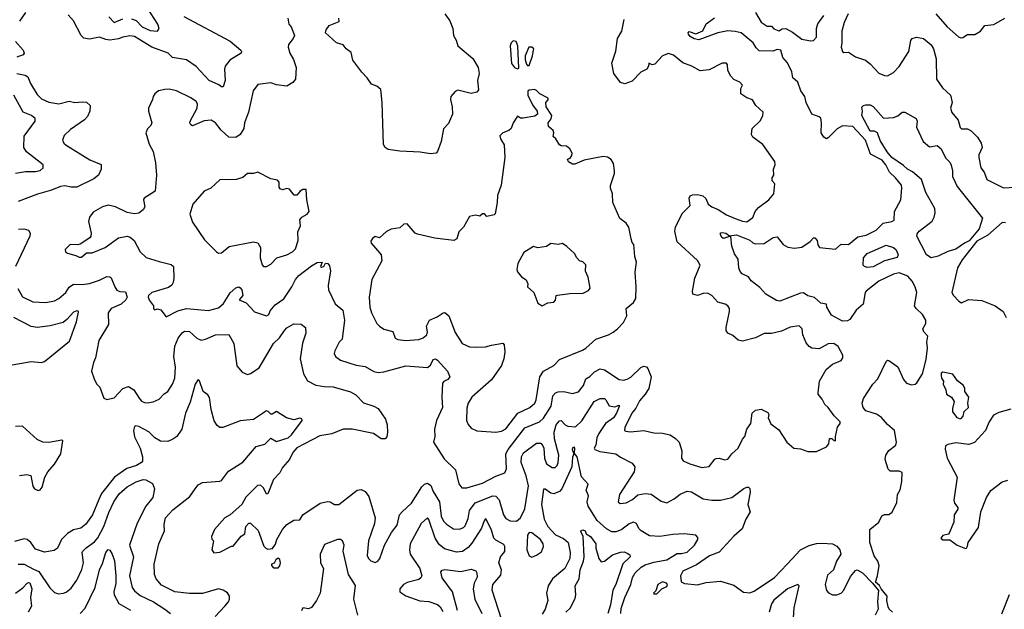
# Model space of a CAD drawing. Extents: x 1690054 to 1842981, y 782881 to 914114.
# Tile 61 of 256: x 1726805 to 1733590, y 814944 to 819005. Entities that reach past the tile are written whole.
import ezdxf

# ---------------------------------------------------------------- set-up
doc = ezdxf.new("R2010")
doc.units = 0

msp = doc.modelspace()

# ---------------------------------------------------------------- linework, layer by layer
at = {"layer": '0CON10XD'}
for points in [[(1726844.6, 819055.4), (1726803.6, 818995)], [(1727575, 819010.5), (1727608.3, 818998.3), (1727648.9, 818955), (1727705, 818929.6), (1727753.8, 818925), (1727765.7, 818945), (1727756.9, 818975), (1727684.6, 819085)], [(1731875.8, 819055), (1731915, 818986.7), (1731955, 818960), (1731985, 818960), (1732002.5, 818942.5), (1732035, 818927.5), (1732058, 818942), (1732085, 818943.1), (1732129.5, 818919.5), (1732195, 818870), (1732255, 818858.6), (1732275, 818862), (1732296.6, 818883.4), (1732294.4, 818945)], [(1728653.3, 819015), (1728660, 818975), (1728676.7, 818955), (1728697.5, 818895), (1728690, 818875), (1728658, 818835), (1728656, 818815), (1728666.9, 818775), (1728691.4, 818731.4), (1728709.3, 818675), (1728704.4, 818595), (1728687, 818573), (1728645, 818546.7), (1728575, 818555.8), (1728535, 818570), (1728445, 818558.8), (1728414.2, 818515.8), (1728382.3, 818367.7), (1728353.3, 818295), (1728348.8, 818255), (1728324, 818215), (1728295, 818192.5), (1728246.7, 818195), (1728193.8, 818243.8), (1728155, 818295.6), (1728125, 818312.2), (1728075, 818307.8), (1727995, 818273.8), (1727985, 818280), (1727977.5, 818295), (1727980, 818305), (1728027.1, 818395), (1728029.2, 818425), (1728021.7, 818441.7), (1727985, 818467.5), (1727885, 818514), (1727835, 818525.8), (1727805, 818524), (1727762.5, 818515), (1727736.7, 818495), (1727723.8, 818475), (1727721.2, 818455), (1727692, 818395), (1727692.5, 818375), (1727716.1, 818293.9), (1727707.5, 818275), (1727685.9, 818254.1), (1727674.2, 818225.8), (1727696.8, 818146.8), (1727725, 818097.5), (1727739.8, 818019.8), (1727747.3, 817935), (1727738, 817825), (1727662.5, 817775), (1727659.2, 817765), (1727667.5, 817715), (1727655, 817696.2), (1727625, 817672), (1727595, 817668), (1727545, 817676.9), (1727465, 817715.5), (1727415, 817726.7), (1727375, 817716.7), (1727310.7, 817679.3), (1727285.7, 817644.3), (1727279.2, 817615), (1727298, 817535), (1727296, 817515), (1727287.3, 817502.7), (1727221.7, 817458.3), (1727205, 817453.3), (1727153, 817457), (1727118.3, 817421.7), (1727120, 817405), (1727135, 817397.5), (1727191.7, 817381.7), (1727215, 817368.8), (1727230.7, 817369.3), (1727265, 817400), (1727305, 817400), (1727395, 817435.8), (1727485, 817502.2), (1727545, 817514.4), (1727566.3, 817506.3), (1727593.4, 817483.4), (1727635, 817406), (1727677.2, 817367.2), (1727765, 817338.5), (1727849.7, 817319.7), (1727864.3, 817304.3), (1727867.8, 817225), (1727863.1, 817195), (1727852.7, 817177.3), (1727829.7, 817160.3), (1727715, 817127.1), (1727692, 817105), (1727690, 817095), (1727700.3, 817070.3), (1727726.2, 817035), (1727726.2, 817015), (1727735, 817006.2), (1727755, 817014), (1727776.7, 817006.7), (1727815, 816957.5), (1727895, 817000), (1727955, 817016.5), (1728105, 817001.4), (1728175, 817021.4), (1728209.1, 817050.9), (1728256.4, 817123.6), (1728295, 817158), (1728315, 817164), (1728325, 817158.8), (1728335, 817143.3), (1728343.1, 817105), (1728317.5, 817075), (1728365, 817053.8), (1728423.6, 816993.6), (1728505, 816965.6), (1728520.6, 816975), (1728531.2, 816998.8), (1728565, 817042.2), (1728625, 817081.9), (1728680, 817165), (1728704.6, 817215), (1728727.4, 817242.6), (1728815, 817310.6), (1728855, 817333.8), (1728890, 817335), (1728877.5, 817305), (1728885, 817301.2), (1728900, 817305), (1728912.5, 817327.5), (1728927.5, 817325), (1728940.5, 817310.5), (1728945.5, 817275), (1728930, 817175), (1728932.5, 817145), (1728977.7, 817047.7), (1729032, 817005), (1729043.1, 816935), (1729027.5, 816805), (1729006.7, 816783.3), (1728975.8, 816725), (1728972, 816705), (1728980, 816685), (1729015, 816661.2), (1729124.4, 816625.6), (1729185, 816615.5), (1729245, 816583.1), (1729275, 816575.6), (1729315, 816580), (1729465, 816621.5), (1729615, 816609.7), (1729634.7, 816625), (1729655, 816664.4), (1729669.5, 816669.5), (1729685, 816660), (1729752.7, 816585), (1729768.1, 816545), (1729755, 816525.8), (1729727.8, 816512.2), (1729719.1, 816500.9), (1729712.7, 816405), (1729717.7, 816335), (1729676.9, 816245), (1729664.3, 816185), (1729665.8, 816135), (1729656.2, 816095), (1729730.2, 815980.2), (1729806.9, 815905), (1729832, 815808), (1729850.9, 815780.9), (1729885, 815780), (1729995, 815813.2), (1730085, 815860.9), (1730148, 815885), (1730159.4, 815910.6), (1730155.6, 816014.4), (1730170.9, 816045), (1730285, 816193.8), (1730385.7, 816234.3), (1730415, 816260.4), (1730466.8, 816343.2), (1730478.2, 816415), (1730497.5, 816435), (1730515, 816442.7), (1730555, 816443.6), (1730615, 816431.5), (1730655, 816441.1), (1730689.6, 816485), (1730705, 816531.4), (1730733.3, 816546.7), (1730765, 816578.8), (1730805, 816600.8), (1730835, 816593.2), (1730935, 816527.5), (1730965, 816523.1), (1730990.9, 816529.1), (1731016.8, 816543.2), (1731085, 816610), (1731105, 816618.8), (1731123.8, 816613.8), (1731132.3, 816602.3), (1731155.5, 816545), (1731140.6, 816465), (1731115.4, 816425), (1731075, 816380), (1731050.5, 816329.5), (1731024.1, 816295), (1730975, 816196.2), (1730973.3, 816175), (1730980.6, 816170.6), (1731015, 816165.4), (1731106.4, 816176.4), (1731175, 816158.8), (1731235, 816156.9), (1731288, 816145), (1731325, 816120), (1731348.6, 816095), (1731368, 816035), (1731366, 815985), (1731377.3, 815967.3), (1731423.3, 815945), (1731505, 815921.1), (1731555, 815927.5), (1731595, 815978), (1731605, 815982.5), (1731625, 815984.3), (1731665, 815974.2), (1731685, 815978), (1731711.1, 816015), (1731755.4, 816055), (1731785.8, 816115)], [(1727936.9, 819026.9), (1728255, 818857.1), (1728328, 818795), (1728333.8, 818785), (1728331.2, 818775), (1728253.6, 818726.4), (1728220, 818685), (1728215.6, 818665), (1728220, 818585), (1728207.7, 818542.3), (1728195, 818543.3), (1728177.1, 818557.1), (1728111.5, 818585), (1728021.8, 818681.7), (1727955, 818727.9), (1727858.8, 818745), (1727827.5, 818775), (1727716.1, 818816.1), (1727595, 818888.4), (1727564, 818894), (1727515.2, 818884.8), (1727485, 818872.2), (1727425, 818864.7), (1727397.4, 818867.4), (1727355, 818883.8), (1727285, 818870.6), (1727247.7, 818877.7), (1727229.3, 818895), (1727176.3, 818996.3), (1727139.4, 819039.4)], [(1727419.5, 819025), (1727455, 818984.4), (1727515, 819009.7)], [(1729734.2, 819045), (1729767.9, 818997.9), (1729788.5, 818945), (1729793.4, 818895), (1729813.4, 818863.4), (1729824.5, 818825), (1729927.5, 818737.5), (1729963.8, 818675), (1729970, 818635), (1729958.5, 818585), (1729967.4, 818522.6), (1729954.6, 818505.4), (1729915, 818497.3), (1729825, 818519.4), (1729805, 818510), (1729775, 818476), (1729772.5, 818455), (1729785.6, 818405), (1729786.6, 818353.4), (1729760.5, 818289.5), (1729725, 818252.5), (1729708.8, 818165), (1729685, 818097.5), (1729674.3, 818085.7), (1729635, 818080.6), (1729565, 818092.5), (1729425, 818099.3), (1729345, 818111.8), (1729323.8, 818125), (1729310.8, 818145), (1729303.2, 818435), (1729293.2, 818523.2), (1729265, 818546.2), (1729230, 818560), (1729200, 818605), (1729162.7, 818642.7), (1729100.4, 818725), (1729088.5, 818778.5), (1729055.6, 818805), (1729035, 818830.8), (1728988.8, 818845), (1728913.3, 818915), (1728916.2, 818935), (1728936.7, 818965), (1729006.6, 818993.4), (1729003.3, 819015)], [(1731785.8, 816115), (1731802.5, 816135), (1731816, 816185), (1731842.5, 816225), (1731851.2, 816295), (1731874.1, 816315.9), (1731915, 816323.3), (1731959.3, 816299.3), (1731966.7, 816285), (1731963.6, 816263.6), (1731981.7, 816221.7), (1732035, 816181.2), (1732090, 816095), (1732140, 816055), (1732185, 816050), (1732235, 816030), (1732295, 816032), (1732365, 816063.3), (1732381.2, 816085), (1732385, 816120), (1732401.7, 816121.7), (1732415, 816107.5), (1732427.5, 816105), (1732426.7, 816135), (1732440.7, 816199.3), (1732457.5, 816225), (1732457.5, 816235), (1732416.9, 816276.9), (1732375.8, 816335), (1732352.5, 816355), (1732335, 816390.8), (1732308, 816425), (1732308, 816435), (1732315.6, 816515), (1732362.9, 816595), (1732405, 816633.6), (1732465, 816658.8), (1732476.2, 816675), (1732476.2, 816695), (1732443.8, 816755), (1732415, 816775.6), (1732375, 816771.9), (1732315, 816737.1), (1732263.6, 816743.6), (1732244, 816755), (1732225, 816780), (1732202.5, 816835), (1732197.5, 816875), (1732175, 816896), (1732115, 816886.7), (1732055, 816860.5), (1731985, 816843.8), (1731935, 816843.8), (1731875, 816812.9), (1731785, 816791.9), (1731755, 816796.9), (1731719.1, 816829.1), (1731685, 816846.2), (1731674.2, 816865), (1731672.5, 816885), (1731696.7, 816995), (1731695.6, 817015), (1731685.6, 817035), (1731666.8, 817046.8), (1731615, 817060.6), (1731575, 817105.5), (1731545, 817121.1), (1731515, 817120), (1731475, 817106), (1731443.3, 817115), (1731441.2, 817135), (1731457.1, 817225), (1731493.5, 817315), (1731475.6, 817345.6), (1731335.8, 817475), (1731319.1, 817549.1), (1731324, 817576), (1731369.8, 817670.2), (1731424.4, 817725), (1731418.8, 817775), (1731425, 817792.5), (1731441.2, 817798.8), (1731475, 817802), (1731511.7, 817791.7), (1731533.6, 817773.6), (1731550, 817735), (1731574.4, 817715), (1731618.4, 817698.4), (1731675, 817661.8), (1731735, 817634.7), (1731785, 817616.2), (1731815, 817613.3), (1731856.4, 817643.6), (1731873.3, 817685), (1731895, 817712.5), (1731967.5, 817765), (1732002.5, 817805), (1732007.5, 817875), (1731990, 817895), (1731990, 817915), (1732002.5, 817935), (1732000, 817975), (1732011.2, 818005), (1732007.7, 818027.7), (1731925.9, 818145.9), (1731857.5, 818195), (1731847.5, 818215), (1731853.3, 818255), (1731908.8, 818311.2), (1731926, 818345), (1731927.3, 818367.3), (1731876.7, 818415), (1731855, 818452.5), (1731815, 818466.7), (1731774.5, 818494.5), (1731775, 818530), (1731786.2, 818555), (1731766.7, 818575), (1731727, 818593), (1731706.2, 818615), (1731683.8, 818655), (1731682.2, 818695), (1731675, 818705.6), (1731645.5, 818704.5), (1731555, 818658.6), (1731495, 818652.9), (1731435.8, 818684.2), (1731375, 818706.9), (1731310.8, 818760.8), (1731275, 818772.7), (1731234.7, 818755.3), (1731181.4, 818698.6), (1731164.1, 818694.1), (1731140, 818705), (1731137.5, 818685), (1731126.2, 818665), (1731085, 818643.5), (1731025, 818580.5), (1730975, 818564.2), (1730945, 818572.5), (1730898.8, 818635), (1730886, 818705), (1730912, 818788), (1730924.4, 818875), (1730954.4, 818925.6), (1730970, 819005)], [(1732820, 814925), (1732795.8, 814945.8), (1732790.3, 814960.3), (1732781.2, 815005), (1732783.3, 815035), (1732740, 815085), (1732729.3, 815109.3), (1732701.2, 815131.2), (1732716, 815175), (1732727.5, 815245), (1732718.6, 815275), (1732692.3, 815312.3), (1732662.7, 815405), (1732662.5, 815495), (1732725.3, 815544.7), (1732745, 815588.1), (1732763.8, 815596.2), (1732795, 815598.2), (1732816.1, 815613.9), (1732849.8, 815680.2), (1732854.4, 815735), (1732872.7, 815767.3), (1732882.4, 815825), (1732885, 815886), (1732865, 815895.5), (1732803.3, 815895), (1732788.7, 815908.7), (1732769.4, 815975), (1732772.5, 816005), (1732793, 816037), (1732842, 816075), (1732847.5, 816095), (1732833.5, 816175), (1732785, 816217.8), (1732744.4, 816265), (1732708.3, 816288.3), (1732635, 816311.4), (1732616.7, 816335), (1732610, 816365), (1732618.8, 816395), (1732683.5, 816495), (1732717.4, 816532.6), (1732775, 816651.2), (1732785, 816661.2), (1732795, 816658.8), (1732855, 816614.3), (1732895, 816526.2), (1732915, 816501.2), (1732951.2, 816491.2), (1732975, 816494.2), (1732986.6, 816503.4), (1733025, 816566.7), (1733051.8, 816665), (1733060.4, 816745), (1733055.2, 816785), (1733062.9, 816825), (1733035.4, 816855), (1733028.7, 816875), (1733048.3, 816911.7), (1733048.3, 816935), (1733025, 816974.4), (1732983.1, 817015), (1732970.6, 817035), (1732986, 817125), (1732975.2, 817165), (1732955, 817203.6), (1732925, 817237.5), (1732865, 817262.5), (1732825, 817252.7), (1732725.6, 817205), (1732638.2, 817135), (1732631.4, 817125), (1732617.5, 817045), (1732569.2, 817005), (1732525, 816940), (1732508.1, 816931.9), (1732475, 816928.5), (1732399.2, 816969.2), (1732367.5, 817025), (1732365, 817046.7), (1732325, 817053.5), (1732280.8, 817090.8), (1732235, 817103.8), (1732205, 817123.3), (1732185, 817120.8), (1732042.7, 817067.3), (1732020.9, 817070.9), (1731945.7, 817115.7), (1731905, 817161.2), (1731845.8, 817205.8), (1731826.7, 817235), (1731783.9, 817253.9), (1731770, 817270), (1731761.4, 817295), (1731756.9, 817355), (1731731.3, 817391.3), (1731711.9, 817445), (1731705, 817510), (1731695, 817512.5), (1731655, 817498), (1731644, 817505), (1731634.2, 817525), (1731634.1, 817535.9), (1731645, 817540), (1731670, 817535), (1731697, 817517), (1731745, 817523.5), (1731835, 817486.2), (1731857, 817467), (1731875, 817460.3), (1731935, 817464.6), (1731996.7, 817505), (1732025, 817509.2), (1732066.6, 817456.6), (1732098.9, 817438.9), (1732145, 817430.7), (1732195, 817438.9), (1732252.6, 817477.4), (1732275, 817501.4), (1732285, 817502.9), (1732300.4, 817485), (1732304.2, 817454.2), (1732316.2, 817436.2), (1732425.8, 817424.2), (1732465, 817459.3), (1732515, 817457.1), (1732581, 817509), (1732638.9, 817521.1), (1732707.5, 817555), (1732755, 817604), (1732815, 817614), (1732830, 817625), (1732832.9, 817685), (1732875.8, 817765), (1732884.5, 817845), (1732880.5, 817865), (1732840.3, 817915), (1732799.2, 817955), (1732774.1, 818005), (1732747.7, 818037.7), (1732668.7, 818078.7), (1732633.8, 818175), (1732545, 818270), (1732475, 818274.8), (1732437.8, 818252.2), (1732375, 818191.1), (1732364.6, 818185.4), (1732345, 818195.3), (1732328.4, 818225), (1732330.9, 818295), (1732325, 818326.7), (1732315, 818336), (1732263.2, 818355), (1732224.6, 818434.6), (1732215.2, 818475.2), (1732188.6, 818515), (1732166.5, 818575), (1732132.2, 818605), (1732126.3, 818645), (1732096.8, 818706.8), (1732062.5, 818745), (1732050, 818795), (1732025, 818800), (1731995, 818787.5), (1731901.1, 818791.1), (1731880.2, 818810.2), (1731858.6, 818845), (1731776, 818914), (1731735, 818924.5), (1731685, 818927.9), (1731615, 818913.6), (1731485, 818865.7), (1731453, 818873), (1731425, 818888.8), (1731414, 818905), (1731411.2, 818915), (1731417, 818923), (1731465, 818908), (1731511.7, 818928.3), (1731535, 818976.7), (1731592.8, 819017.2)], [(1732294.4, 818945), (1732303.8, 818976.2), (1732345, 819034)], [(1732512.7, 819045), (1732485.3, 818985), (1732471.2, 818925), (1732470.8, 818845), (1732464.6, 818815), (1732475, 818785.6), (1732485, 818780), (1732515, 818781.4), (1732565, 818748.6), (1732632.5, 818725), (1732665, 818700), (1732725, 818637.1), (1732765, 818620), (1732785, 818618.6), (1732825, 818640.6), (1732865, 818682.9), (1732930.8, 818785), (1732945, 818862.5), (1732954.6, 818875.4), (1732985, 818884.4), (1733033.3, 818875), (1733085, 818831.4), (1733101.5, 818805), (1733119.5, 818735), (1733122.5, 818595), (1733162.9, 818535), (1733218, 818485), (1733230, 818435), (1733220, 818395), (1733227.5, 818365), (1733272.7, 818312.7), (1733285, 818263.3), (1733295, 818254), (1733335, 818253.3), (1733360.2, 818240.2), (1733405.9, 818195.9), (1733431.1, 818155), (1733436.1, 818123.9), (1733414.4, 818075), (1733414.3, 818055.7), (1733428.1, 817985), (1733451.8, 817955), (1733468.6, 817905), (1733585, 817846.2), (1733665, 817851.2)], [(1733117.1, 819045), (1733195.5, 818955), (1733275, 818887.1), (1733290.9, 818880.9), (1733305, 818881.8), (1733335, 818902.7), (1733386.8, 818903.2), (1733426.2, 818925), (1733454.5, 818965.5), (1733517.3, 818972.7), (1733593.1, 819015)], [(1726775.3, 818855), (1726827.8, 818795), (1726836.9, 818775), (1726827.9, 818762.1), (1726785, 818746.5)], [(1730235, 818667.5), (1730245, 818670), (1730237.1, 818825), (1730225, 818853.8), (1730205, 818859.2), (1730190.5, 818845), (1730184.6, 818825), (1730195, 818702.5), (1730215, 818676.2), (1730235, 818667.5)], [(1730315, 818690), (1730339.2, 818755), (1730346.2, 818795), (1730346.7, 818805), (1730335, 818816.7), (1730313.3, 818815), (1730287.1, 818755), (1730288, 818728), (1730298.3, 818698.3), (1730305, 818690), (1730315, 818690)], [(1726785, 818635.4), (1726842.7, 818622.7), (1726861.2, 818611.2), (1726880.5, 818565), (1726925, 818489.2), (1726955, 818458.9), (1727005, 818437.3), (1727074.7, 818425.3), (1727145, 818444.4), (1727185, 818434.3), (1727235, 818440), (1727265, 818435.7), (1727290, 818415), (1727288.6, 818375), (1727271.9, 818338.1), (1727250.6, 818315), (1727155, 818247.5), (1727112.2, 818207.8), (1727100, 818175), (1727109.2, 818155), (1727125, 818140.8), (1727289.4, 818039.4), (1727366.8, 818006.8), (1727366.5, 817975), (1727347.6, 817935), (1727315, 817907.9), (1727198, 817852), (1727160.6, 817850.6), (1727115, 817861.1), (1727085, 817856.8), (1727025, 817830.9), (1726926.9, 817803.1), (1726795, 817753.1)], [(1730085, 816164.3), (1730125, 816170.4), (1730155, 816186.2), (1730237.9, 816295), (1730319.4, 816335), (1730354.6, 816365), (1730363.1, 816386.9), (1730390, 816545), (1730415, 816584.5), (1730485, 816622.5), (1730525, 816665.6), (1730682.2, 816727.8), (1730707, 816743), (1730775, 816804.2), (1730862.5, 816835), (1730895, 816853.8), (1730924.2, 816875.8), (1730965, 816920), (1730988.8, 816965), (1730983.3, 817015), (1731035, 817056.2), (1731050, 817085), (1731054, 817165), (1731047.1, 817265), (1731054.4, 817335), (1731044.2, 817375), (1731036.4, 817456.4), (1731025, 817470), (1731018, 817495), (1731003.3, 817576.7), (1730983.2, 817603.2), (1730940, 817635), (1730892.5, 817745), (1730889.5, 817805), (1730876, 817845), (1730876.1, 817863.9), (1730903.8, 817945), (1730904, 817965), (1730896.2, 818015), (1730881.2, 818041.2), (1730855, 818058), (1730825, 818062.9), (1730693.6, 818036.4), (1730630.7, 818009.3), (1730615, 818008.8), (1730587.5, 818025), (1730580, 818045), (1730598.3, 818051.7), (1730610.7, 818069.3), (1730611.2, 818085), (1730596.2, 818115), (1730573.9, 818133.9), (1730535, 818136.7), (1730523.8, 818143.8), (1730500, 818185), (1730480.5, 818200.5), (1730485.5, 818225), (1730481.5, 818241.5), (1730448.3, 818268.3), (1730447.5, 818295), (1730467, 818323), (1730472.5, 818345), (1730432.5, 818405), (1730430, 818435), (1730447, 818453), (1730447.5, 818465), (1730390, 818495), (1730367, 818517), (1730353, 818523), (1730315, 818520), (1730307.5, 818512.5), (1730306, 818485), (1730339.2, 818419.2), (1730370, 818375), (1730372.5, 818355), (1730355, 818341.2), (1730275, 818326.7), (1730255, 818327.5), (1730235, 818340), (1730206, 818295), (1730191.2, 818255), (1730175, 818242), (1730133.9, 818226.1), (1730113.3, 818205), (1730118.8, 818185), (1730144, 818144), (1730148.4, 818055), (1730123.3, 817865), (1730096.3, 817793.7), (1730095.7, 817745), (1730081.7, 817668.3), (1730075, 817660), (1730025, 817650), (1730007, 817667), (1729995, 817667.5), (1729975, 817652.5), (1729945, 817657.5), (1729905, 817650), (1729863, 817577), (1729830, 817545), (1729817.5, 817495), (1729796, 817484), (1729665, 817500.4), (1729547.1, 817527.1), (1729530, 817535), (1729475, 817600), (1729453, 817597), (1729425, 817572.5), (1729365, 817562.5), (1729333, 817547), (1729285, 817502.5), (1729255, 817512.5), (1729235, 817497.5), (1729225, 817480), (1729226.7, 817465), (1729287.1, 817397.1), (1729296, 817385), (1729300.8, 817345), (1729230.8, 817215), (1729213.5, 817095), (1729217.8, 817025), (1729228.6, 816985), (1729265, 816913.3), (1729284.2, 816894.2), (1729314.6, 816874.6), (1729376.8, 816856.8), (1729392.7, 816812.7), (1729411.7, 816801.7), (1729465, 816796.5), (1729555, 816801.5), (1729585, 816814.4), (1729610.8, 816835), (1729614.4, 816855), (1729608.1, 816895), (1729629.4, 816935), (1729681.9, 816958.1), (1729723.2, 816986.8), (1729735, 816987.5), (1729761.4, 816965), (1729805, 816851.2), (1729855, 816774), (1729905, 816752.5), (1729945, 816750), (1730015, 816751.5), (1730055, 816764.5), (1730135, 816778), (1730144, 816765), (1730147.3, 816717.3), (1730141.1, 816668.9), (1730125, 816624.3), (1730056.7, 816525), (1729920, 816405), (1729895.8, 816365), (1729885, 816330), (1729884.4, 816245), (1729895, 816216.2), (1729915, 816191.2), (1729955, 816174), (1730085, 816164.3)], [(1726775, 817947.5), (1726845, 817959.5), (1726915, 817959.1), (1726945, 817967.3), (1726967.1, 817985), (1726965.7, 818005), (1726852.7, 818095), (1726833.5, 818125), (1726836.4, 818203.7), (1726911.9, 818305), (1726911.4, 818325), (1726885.8, 818345), (1726828, 818368), (1726765, 818485.7)], [(1733085, 817364.8), (1733054, 817385), (1732987.4, 817515), (1732989.6, 817530.4), (1733002.3, 817547.7), (1733092.2, 817617.8), (1733106.7, 817645), (1733113.4, 817675), (1733110.4, 817705), (1733049.4, 817815), (1733018.2, 817905), (1732957.1, 817957.1), (1732923.1, 817975), (1732895, 818001.6), (1732815, 818055.3), (1732782.5, 818095), (1732735, 818172.5), (1732715.4, 818225), (1732695, 818237.5), (1732665, 818236.4), (1732608, 818345), (1732612.5, 818375), (1732608.3, 818401.7), (1732620, 818415), (1732635, 818418.8), (1732665, 818418.6), (1732685, 818406.9), (1732756.8, 818326.8), (1732825, 818331.1), (1732855, 818343.1), (1732885, 818367.1), (1732905, 818366.9), (1732983.3, 818325), (1732988.8, 818305), (1732984.2, 818265), (1733030, 818165), (1733075, 818130), (1733127.7, 818137.7), (1733155, 818116.2), (1733185, 818053.8), (1733213.2, 818023.2), (1733223.1, 818003.1), (1733233.3, 817965), (1733233.3, 817925), (1733265.7, 817855), (1733439.1, 817639.1), (1733416.2, 817563.8), (1733348.6, 817481.4), (1733315, 817465.3), (1733256.6, 817423.4), (1733201.1, 817408.9), (1733134, 817376), (1733085, 817364.8)], [(1728505, 817304.4), (1728535, 817321.2), (1728576.7, 817365), (1728646.7, 817385), (1728685, 817405.7), (1728705, 817426), (1728724.5, 817485), (1728722.2, 817545), (1728739.2, 817585), (1728734.5, 817625.5), (1728748.8, 817645), (1728786.7, 817665), (1728798.8, 817685), (1728782.5, 817765), (1728780, 817835), (1728755, 817836), (1728738, 817825), (1728715, 817796.2), (1728695.9, 817795.9), (1728665, 817837.1), (1728645, 817841.4), (1728615, 817832.5), (1728600.7, 817840.7), (1728592.3, 817852.3), (1728592.7, 817885), (1728580.8, 817900.8), (1728535, 817909.2), (1728445.9, 817955.9), (1728415, 817946.2), (1728375, 817946.7), (1728342.7, 817917.3), (1728296.4, 817903.6), (1728185, 817902), (1728121.2, 817845), (1728076.6, 817823.4), (1727998, 817735), (1727978, 817665), (1727995, 817611.2), (1728078.3, 817488.3), (1728160, 817405), (1728175, 817396.7), (1728195, 817398.8), (1728248.2, 817441.8), (1728415, 817475.5), (1728445, 817468.6), (1728464.4, 817435), (1728461.9, 817365), (1728475, 817317.5), (1728485, 817306), (1728505, 817304.4)], [(1726796.9, 817563.1), (1726834.6, 817564.6), (1726864.6, 817554.6), (1726877.8, 817535), (1726874.4, 817515), (1726775.4, 817305)], [(1733597.7, 817605), (1733575, 817609.2), (1733475, 817521.5), (1733400.4, 817479.6), (1733299.5, 817350.5), (1733267.7, 817295), (1733227.1, 817127.1), (1733239.2, 817105), (1733276.6, 817066.6), (1733295, 817055.8), (1733342.9, 817077.1), (1733435, 817072), (1733527.7, 817035), (1733580.9, 816995), (1733602.1, 816955)], [(1730405, 817033.8), (1730445, 817053.8), (1730485, 817060), (1730497, 817073), (1730502.5, 817105), (1730511.2, 817108.8), (1730595, 817120), (1730687.4, 817122.6), (1730725, 817140), (1730735.8, 817155), (1730721.2, 817231.2), (1730704.1, 817274.1), (1730705, 817316.7), (1730685, 817336.2), (1730662.5, 817345), (1730643.9, 817363.9), (1730627.5, 817395), (1730575, 817443.3), (1730545, 817462.5), (1730515, 817456.7), (1730465, 817462.5), (1730435, 817442.5), (1730375.7, 817434.3), (1730345, 817442.5), (1730278.3, 817401.7), (1730238, 817325), (1730231.2, 817285), (1730235, 817267.5), (1730262.5, 817235), (1730295, 817212.5), (1730306.7, 817185), (1730303.3, 817165), (1730347.5, 817125), (1730375, 817052.5), (1730405, 817033.8)], [(1732645, 817299.1), (1732625.3, 817305.3), (1732616.9, 817315), (1732618.9, 817365), (1732645, 817395.5), (1732775, 817452.9), (1732825, 817435.5), (1732845, 817419.8), (1732859.2, 817385), (1732852.1, 817367.9), (1732765.2, 817344.8), (1732685, 817302.4), (1732645, 817299.1)], [(1726792.7, 817152.7), (1726825, 817097.1), (1726895, 817061.5), (1726985, 817056.4), (1727045, 817069.2), (1727075.7, 817085), (1727123.3, 817125), (1727147, 817163), (1727175, 817183.1), (1727235, 817180.4), (1727285, 817187.7), (1727355, 817210), (1727405.6, 817235.6), (1727425, 817234.2), (1727435, 817226.2), (1727459.4, 817165), (1727475, 817142.9), (1727495, 817133.3), (1727535, 817131.2), (1727544.5, 817095), (1727536.9, 817075), (1727505, 817046), (1727435, 817015.4), (1727414.4, 816985), (1727417.5, 816905), (1727350.8, 816795), (1727327.1, 816675), (1727312.5, 816645), (1727298.8, 816585), (1727320, 816525), (1727337.5, 816495), (1727357.5, 816475), (1727385, 816397.5), (1727405, 816390), (1727455, 816400), (1727515, 816465.6), (1727555, 816479.4), (1727591.4, 816455), (1727628.5, 816398.5), (1727645, 816378), (1727665, 816369.2), (1727685, 816366), (1727725, 816372), (1727765, 816392), (1727800.9, 816429.1), (1727825, 816443.3), (1727857.8, 816495), (1727873.6, 816536.4), (1727877.6, 816612.4), (1727867.3, 816685), (1727872.9, 816757.1), (1727897.4, 816812.6), (1727925, 816847.8), (1727941.3, 816858.7), (1727975, 816858.2), (1728025, 816810.6), (1728055, 816798.1), (1728085, 816804.3), (1728155, 816834.3), (1728246.8, 816836.8), (1728280.6, 816775), (1728302.1, 816622.1), (1728337.7, 816577.7), (1728375, 816561.2), (1728395, 816568), (1728455, 816608), (1728554.5, 816775), (1728596, 816814), (1728630, 816865), (1728645, 816881.9), (1728695, 816910), (1728745, 816908.6), (1728774.3, 816885), (1728776.9, 816846.9), (1728753.1, 816776.9), (1728738.3, 816668.3), (1728760.6, 816565), (1728788.7, 816518.7), (1728845, 816488.6), (1728905, 816478.2), (1728965, 816476.9), (1729085, 816443.1), (1729120.2, 816420.2), (1729175, 816365.4), (1729245, 816343.3), (1729275, 816326.5), (1729325, 816253.1), (1729337.6, 816215), (1729339.4, 816165), (1729335, 816132.5), (1729322.3, 816117.7), (1729295, 816119.2), (1729243.9, 816153.9), (1729095, 816184.7), (1729035, 816184.7), (1728955, 816153.2), (1728872.1, 816137.9), (1728715, 816055.4), (1728688.2, 816025), (1728665, 815975.8), (1728615, 815920), (1728598.5, 815885), (1728555, 815837.8), (1728515, 815740), (1728505, 815736.7), (1728485, 815780), (1728465, 815800), (1728443.5, 815796.5), (1728362.6, 815717.4), (1728335, 815666.7), (1728255.8, 815594.2), (1728217.5, 815575), (1728147.5, 815495), (1728127.5, 815445), (1728128.3, 815428.3), (1728140, 815415), (1728130, 815355), (1728143, 815333), (1728185, 815337.5), (1728265, 815380), (1728275, 815380), (1728331.7, 815448.3), (1728356.1, 815463.9), (1728362.5, 815515), (1728385, 815537.5), (1728396.4, 815536.4), (1728447.3, 815487.3), (1728488.3, 815378.3), (1728500, 815365), (1728515, 815357.5), (1728546.4, 815363.6), (1728567.7, 815392.3), (1728576, 815425), (1728615, 815494), (1728645, 815529.2), (1728695, 815557.5), (1728735, 815561.2), (1728755, 815594.2), (1728875.8, 815674.2), (1728925, 815687.5), (1728945, 815683.8), (1728975, 815666.2), (1729005, 815667.1), (1729131.2, 815765), (1729158.8, 815768.8), (1729185, 815756.2), (1729211.7, 815721.7), (1729254.2, 815575), (1729250, 815535), (1729208.9, 815415), (1729200, 815315), (1729208, 815295), (1729225, 815278), (1729255, 815265.8), (1729273.4, 815276.6), (1729286.4, 815293.6), (1729318.8, 815385), (1729367.1, 815472.9), (1729405, 815523.3), (1729422.9, 815595), (1729440, 815615), (1729505, 815674.4), (1729575, 815787.5), (1729595, 815806.7), (1729615, 815812.9), (1729637, 815797), (1729654.5, 815755), (1729697.9, 815685), (1729710, 815585), (1729725, 815551.5), (1729745, 815530), (1729795, 815498.9), (1729835, 815495.6), (1729863.3, 815506.7), (1729875, 815518.1), (1729895, 815569.2), (1729905.2, 815625), (1729942.8, 815677.2), (1730065, 815726.8), (1730085, 815723.5), (1730109, 815699), (1730138.8, 815595), (1730155, 815570), (1730185, 815552.5), (1730227.8, 815552.2), (1730256.6, 815573.4), (1730284.6, 815635.4), (1730311.3, 815795), (1730295, 815862.5)], [(1726715, 816620.3), (1726885, 816651.1), (1726955, 816644.6), (1726975, 816650.6), (1727148.1, 816791.9), (1727196.7, 816925), (1727209.7, 816989.7), (1727207.3, 816997.3), (1727198.8, 816998.8), (1727175, 816990), (1727130.9, 816939.2), (1727105, 816920.4), (1727015, 816896.6), (1726925.4, 816884.6), (1726885, 816890.8), (1726765, 816953.3)], [(1733285, 816256.4), (1733295, 816260), (1733305.6, 816275), (1733313.9, 816306.1), (1733342.5, 816335), (1733337.5, 816365), (1733345.8, 816405.8), (1733317.5, 816445), (1733316.7, 816465), (1733307.5, 816485), (1733267, 816517), (1733235, 816562.5), (1733165, 816577.5), (1733155, 816570), (1733153.8, 816555), (1733157.5, 816535), (1733170, 816515), (1733167.5, 816495), (1733186.2, 816455), (1733192, 816425), (1733225.7, 816405.7), (1733243.8, 816375), (1733231.7, 816328.3), (1733233.3, 816305), (1733263.1, 816265), (1733285, 816256.4)], [(1728151.8, 814895), (1728217.8, 814965), (1728242.9, 814995), (1728250.6, 815015), (1728250, 815035), (1728237.5, 815057.5), (1728206.7, 815076.7), (1728175, 815086), (1728065, 815054.1), (1727975, 815053.2), (1727874.7, 815064.7), (1727781.2, 815111.2), (1727745, 815154), (1727733, 815183), (1727730.9, 815255), (1727764.5, 815395), (1727802.5, 815485), (1727800.9, 815529.1), (1727810, 815575), (1727860.4, 815629.6), (1727977.9, 815722.1), (1728013.1, 815775), (1728035, 815800.5), (1728065, 815818.1), (1728185, 815825.7), (1728195, 815831.4), (1728243.5, 815895), (1728341.5, 815958.5), (1728435, 816065.4), (1728495, 816080.8), (1728535, 816123.3), (1728575, 816099.5), (1728655, 816125.9), (1728677.7, 816145), (1728752.5, 816245), (1728750, 816255), (1728735, 816260), (1728695, 816248.8), (1728643, 816263), (1728575, 816306.7), (1728545, 816287.5), (1728535, 816287.5), (1728517.3, 816307.3), (1728505, 816312), (1728415, 816250.9), (1728325, 816242.9), (1728205, 816196.9), (1728185, 816195.8), (1728165, 816211.2), (1728145, 816241.2), (1728125, 816320), (1728112.4, 816402.4), (1728101.3, 816421.3), (1728070, 816445), (1728045, 816517.5), (1728035, 816526.7), (1728014.4, 816495), (1727979.1, 816370.9), (1727947.3, 816295), (1727922.9, 816185), (1727886.7, 816135), (1727860, 816115), (1727825, 816100.4), (1727775, 816103.2), (1727735.5, 816125), (1727695, 816166.8), (1727625, 816203.3), (1727605, 816208.6), (1727595.7, 816204.3), (1727589.6, 816175), (1727595, 816131.2), (1727635.8, 816055), (1727651.5, 815995), (1727651.1, 815965), (1727645, 815954.4), (1727609.2, 815935), (1727544.2, 815914.2), (1727457.1, 815855), (1727369, 815741), (1727350.2, 815699.8), (1727306.9, 815595), (1727259.6, 815530.4), (1727225.8, 815504.2), (1727175, 815490.9), (1727133.5, 815466.5), (1727093.1, 815425), (1727065, 815366.2), (1727041.7, 815348.3), (1726975, 815337.9), (1726915, 815357.8), (1726881.1, 815405), (1726855.8, 815425), (1726835, 815430.5), (1726768.2, 815411.8)], [(1730295, 815862.5), (1730261.4, 815955), (1730261.8, 815995), (1730277, 816023), (1730365, 816089.1), (1730395, 816087.8), (1730410.7, 816070.7), (1730417.8, 816055), (1730422, 815985), (1730435, 815947.1), (1730475, 815920), (1730495, 815921.4), (1730507.8, 815935), (1730515.3, 815954.7), (1730519.2, 816005), (1730489.3, 816119.3), (1730487.6, 816165), (1730500.8, 816215), (1730525, 816243.3), (1730535, 816244.3), (1730563.1, 816215), (1730581.2, 816205), (1730635, 816201.5), (1730678.8, 816241.2), (1730764.5, 816375.5), (1730805, 816395.4), (1730835, 816395.6), (1730845, 816387.5), (1730866.3, 816346.3), (1730905, 816339.6), (1730935, 816350), (1730935, 816340), (1730917.5, 816295), (1730896.3, 816263.7), (1730840.8, 816225), (1730795.2, 816154.8), (1730782.1, 816125), (1730775.6, 816074.4), (1730763.8, 816055), (1730767.5, 816045), (1730801.4, 816031.4), (1730913.8, 816015), (1730945, 815991.1), (1731025, 815950.3), (1731043.1, 815925), (1731039.5, 815890.5), (1730939.2, 815735), (1730930, 815685), (1730943, 815673), (1730985, 815676.9), (1731028.5, 815701.5), (1731065, 815731.5), (1731115, 815742.7), (1731156.6, 815736.6), (1731225, 815688.6), (1731265, 815676.9), (1731315, 815704.5), (1731355, 815736.4), (1731405, 815758.9), (1731435, 815752.9), (1731515.4, 815705.4), (1731575, 815695.6), (1731635, 815696.9), (1731712.5, 815715), (1731795, 815775.6), (1731815, 815785.8), (1731826.7, 815785), (1731835.5, 815775.5), (1731838.3, 815748.3), (1731823.5, 815665), (1731837.9, 815615), (1731808.8, 815565), (1731782.5, 815497.5), (1731725, 815447.3), (1731625, 815336.7), (1731557.4, 815312.6), (1731468.4, 815251.6), (1731375, 815207.5), (1731357.3, 815175), (1731363.5, 815133.5), (1731385, 815121.9), (1731475, 815112.5), (1731535, 815128.1), (1731635, 815137.8), (1731725, 815109.5), (1731792.4, 815062.4), (1731835, 815057.5), (1731865, 815070), (1732005, 815162.7), (1732093.5, 815255), (1732185.4, 815354.6), (1732245, 815383.3), (1732295, 815396.7), (1732335, 815398.9), (1732405, 815394.4), (1732435, 815380), (1732455.8, 815355), (1732464.2, 815325), (1732433.3, 815275), (1732411.8, 815215), (1732370.3, 815179.7), (1732355.5, 815115), (1732364.4, 815074.4), (1732378.3, 815058.3), (1732405, 815044.2), (1732435, 815044.3), (1732465, 815056), (1732484.4, 815075.6), (1732530.3, 815169.7), (1732565, 815212.5), (1732575, 815216.7), (1732613.3, 815195), (1732682.5, 815125), (1732723, 815073), (1732716.7, 814995), (1732720, 814945), (1732700, 814905)], [(1733635, 816322.7), (1733550.9, 816299.1), (1733515, 816280.6), (1733486.2, 816235), (1733459.1, 816175), (1733385, 816092.5), (1733345, 816079.6), (1733255, 816090.7), (1733200.8, 816079.2), (1733185, 816070), (1733182.5, 816047.5), (1733195.8, 815985), (1733265.4, 815855.4), (1733241.4, 815695), (1733245.7, 815675.7), (1733268.8, 815645), (1733268.8, 815635), (1733244.2, 815595), (1733240.8, 815545), (1733210.7, 815469.3), (1733205, 815462.5), (1733165, 815452.5), (1733152.5, 815435), (1733165, 815422.5), (1733215, 815422.5), (1733265, 815386.7), (1733323, 815363), (1733330, 815365), (1733335, 815380)], [(1726804.5, 815865.5), (1726855, 815873.6), (1726882, 815865), (1726895, 815792.5), (1726906.7, 815775), (1726933, 815763), (1726945, 815767.5), (1726958.8, 815785), (1726978.6, 815855), (1726998, 815892), (1727045, 815944.2), (1727088.6, 816015), (1727102.5, 816105), (1727095, 816108.8), (1727005, 816092.2), (1726964.6, 816094.6), (1726925, 816113.3), (1726825, 816206.4), (1726775, 816203.4)], [(1730946.1, 814915), (1730949.3, 814950.7), (1730974.3, 815025.7), (1731016.6, 815115), (1731027.7, 815162.2), (1731046.2, 815195), (1731087.6, 815235), (1731115, 815251.7), (1731175, 815269.7), (1731265, 815285.2), (1731335, 815328.9), (1731365, 815327.5), (1731405, 815337.3), (1731455.6, 815385), (1731477.8, 815425), (1731478.9, 815438.9), (1731465, 815455.6), (1731383.2, 815463.2), (1731305, 815459.6), (1731215.9, 815445.9), (1731145, 815450.9), (1731087.3, 815485), (1731071.7, 815501.7), (1731055, 815535.8), (1731035, 815543.3), (1731005, 815532.5), (1730954.4, 815495), (1730915, 815478.2), (1730885, 815477.9), (1730848.7, 815498.7), (1730783.8, 815555), (1730721.8, 815655), (1730714.6, 815685), (1730724.4, 815725), (1730709.2, 815765), (1730721.2, 815805), (1730676.4, 815856.4), (1730645.6, 815995), (1730627, 816017), (1730631.2, 816055), (1730625, 816060), (1730614.5, 816055.5), (1730612, 816045), (1730623.8, 816015), (1730615, 815992.5), (1730608.6, 815925), (1730540.6, 815775), (1730525, 815754.7), (1730485, 815740.6), (1730464.8, 815744.8), (1730425, 815771.5), (1730415, 815772.5), (1730401.6, 815665), (1730418.2, 815565), (1730444.2, 815515), (1730497.8, 815457.8), (1730552.9, 815432.9), (1730584.3, 815404.3), (1730598.2, 815335), (1730595, 815293.8), (1730562.2, 815225), (1730476.5, 815153.5), (1730445.5, 815105), (1730435.6, 815055), (1730444.4, 815005), (1730426.8, 814945), (1730405, 814910.6)], [(1726795, 815254.2), (1726835, 815254.1), (1726900.3, 815220.3), (1726937.2, 815205), (1727011.7, 815091.7), (1727045, 815060.8), (1727071.7, 815051.7), (1727107.5, 815055), (1727125, 815061.4), (1727160.2, 815089.8), (1727199.5, 815145), (1727232.6, 815217.4), (1727244.7, 815265), (1727234.4, 815335), (1727238.2, 815341.8), (1727262, 815368), (1727321, 815409), (1727344.4, 815435.6), (1727385.2, 815514.8), (1727419.1, 815610.9), (1727453.5, 815685), (1727491.4, 815738.6), (1727545, 815786.9), (1727607.1, 815822.9), (1727655, 815837.4), (1727675, 815836.4), (1727719.7, 815809.7), (1727734.8, 815775), (1727722.7, 815715), (1727674, 815655), (1727613.6, 815536.4), (1727562.7, 815385), (1727590, 815305), (1727562.7, 815175), (1727580.4, 815095), (1727595, 815070.6), (1727635, 815039.1), (1727726.9, 814995), (1727805.7, 814945), (1727843.8, 814915)], [(1733335, 815380), (1733340, 815405), (1733411.7, 815508.3), (1733428.8, 815615), (1733467.3, 815715), (1733497.8, 815762.2), (1733575, 815822.2), (1733615, 815834)], [(1730125.9, 814875.9), (1730060, 815075), (1730064.4, 815115), (1730121.5, 815178.5), (1730124, 815215), (1730107.5, 815265), (1730118.2, 815305), (1730147.1, 815342.9), (1730147.3, 815377.3), (1730139.9, 815389.9), (1730085, 815421.3), (1730072, 815435), (1730055, 815490), (1730018.8, 815565), (1730015, 815567.5), (1730005, 815553.3), (1729988, 815502), (1729921.3, 815398.7), (1729895, 815369.2), (1729857.3, 815342.7), (1729815, 815337.3), (1729731.6, 815361.6), (1729695, 815389.5), (1729667.2, 815435), (1729625, 815563.3), (1729615, 815574), (1729570.9, 815535), (1729495.5, 815395), (1729490.9, 815355), (1729496.1, 815325), (1729562.2, 815225), (1729575.3, 815174.7), (1729569.5, 815160.5), (1729555, 815150), (1729475, 815128.8), (1729448.6, 815115), (1729424.3, 815085), (1729424.2, 815065), (1729466.8, 815036.8), (1729562.2, 815002.2), (1729625, 814999.1), (1729685, 814977.3), (1729701.7, 814961.7), (1729719.9, 814929.9)], [(1730335, 815304), (1730365, 815316), (1730399.7, 815340.3), (1730414.2, 815375.8), (1730411.4, 815395), (1730394.3, 815425), (1730335, 815472), (1730316.4, 815473.6), (1730304.3, 815455), (1730298.6, 815355), (1730315, 815313.3), (1730335, 815304)], [(1730568.8, 814925), (1730598.4, 814951.6), (1730632.1, 815017.9), (1730637.1, 815045), (1730632.3, 815105), (1730661.2, 815155), (1730666.8, 815215), (1730690, 815275), (1730694.8, 815305), (1730687.5, 815447.5), (1730672.3, 815477.7), (1730670.8, 815485), (1730685, 815491.9), (1730701.4, 815485), (1730709.4, 815465), (1730738.7, 815445), (1730774.6, 815395), (1730774.7, 815365), (1730794.7, 815294.7), (1730811.5, 815271.5), (1730835, 815275.6), (1730890.9, 815319.2), (1730945, 815337.9), (1730969.1, 815339.1), (1730991.3, 815331.3), (1731009.4, 815319.4), (1731012, 815305), (1730961.8, 815258.2), (1730913.7, 815115), (1730893.2, 815075), (1730876.2, 814975), (1730857.5, 814915)], [(1729134.6, 814904.6), (1729108.5, 815015), (1729119.2, 815109.2), (1729070.7, 815185), (1729032.9, 815345), (1729040, 815385), (1729028.8, 815415), (1729015, 815424.2), (1728995, 815424.3), (1728905, 815390), (1728874.4, 815325), (1728878.2, 815265), (1728898.7, 815225), (1728875, 815054.5), (1728850, 815005), (1728815, 814955.6), (1728795, 814947.5), (1728755.6, 814954.4), (1728746.2, 814933.8)], [(1727221.8, 814915), (1727255, 814952.9), (1727326.1, 815095), (1727355.4, 815215), (1727375, 815258.8), (1727399.1, 815335), (1727415, 815356), (1727425, 815350.8), (1727442.7, 815325), (1727458.5, 815278.5), (1727468.4, 815175), (1727467.1, 815122.9), (1727452.9, 815065), (1727455.3, 815045), (1727487.1, 814985), (1727568.3, 814938.3)], [(1728585, 815230), (1728596.7, 815243.3), (1728602.5, 815265), (1728598.3, 815288.3), (1728585, 815297.5), (1728570, 815285), (1728558.3, 815261.7), (1728540, 815255), (1728540, 815245), (1728555, 815230), (1728585, 815230)], [(1729822.4, 814935), (1729787.8, 815065), (1729715, 815162), (1729707.8, 815202.2), (1729715.6, 815214.4), (1729735, 815219.4), (1729843.7, 815203.7), (1729915, 815220), (1729948.6, 815208.6), (1729955.7, 815195.7), (1729956.4, 815166.4), (1729935.7, 815124.3), (1729928.9, 815085), (1729941.3, 815011.3), (1729971.4, 814955), (1729990.5, 814915)], [(1726775, 815055.5), (1726827.7, 815092.3), (1726856, 815124), (1726865, 815129.5), (1726875, 815126.5), (1726888.7, 815085), (1726878.8, 815025), (1726887.3, 814965), (1726862.7, 814925)], [(1731195, 815050), (1731230, 815085), (1731265, 815102.5), (1731268, 815115), (1731261.2, 815125), (1731235, 815133.3), (1731203.3, 815115), (1731188.3, 815071.7), (1731172.5, 815055), (1731175, 815050), (1731195, 815050)], [(1732136.9, 814885), (1732141.2, 814955), (1732176, 815105), (1732165.8, 815115.8), (1732095, 815085.4), (1732001.8, 815008.2), (1731985, 814981.4), (1731969.3, 814925)], [(1733622, 815045), (1733570.3, 814909.7)]]:
    msp.add_lwpolyline(points, dxfattribs=at)

doc.saveas('drawing.dxf')
